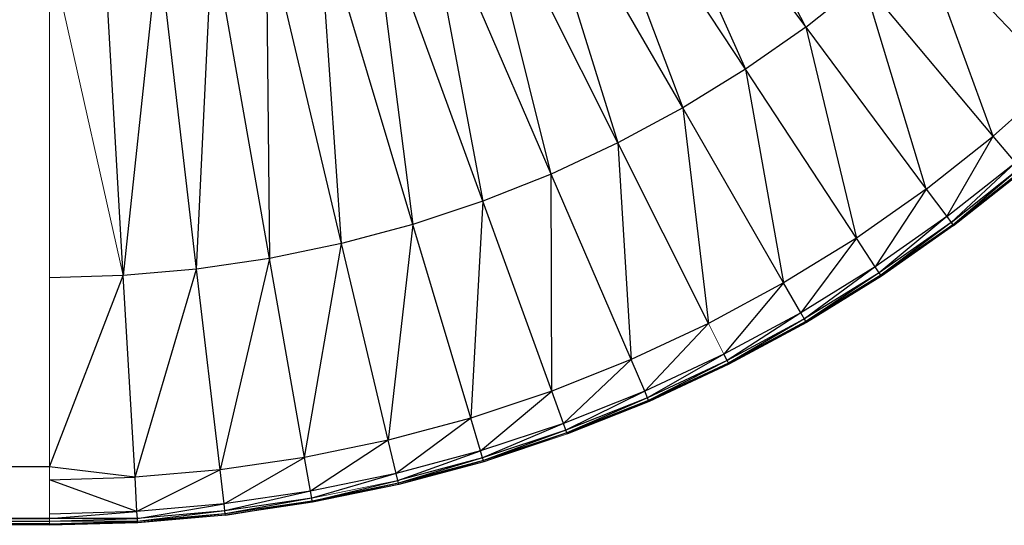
# Paper-space layout '_Back' of a CAD drawing. Header units: millimetres. Extents: x -1300 to 0, y 0 to 650.
# Tile 62 of 94: x -27 to -10, y 0 to 9. Entities that reach past the tile are written whole.
import ezdxf

# ---------------------------------------------------------------- set-up
doc = ezdxf.new("R2010")
doc.units = ezdxf.units.MM

psp = doc.layouts.new('_Back')

# ---------------------------------------------------------------- linework, layer by layer
at = {"color": 142, "linetype": 'Continuous', "lineweight": 18, "true_color": 0x0080c0}
for p, q in [((-26.301, 0.237), (-26.301, 15.023)), ((-25.03, 4.477), (-26.301, 10.11)), ((-14.659, 3.119), (-14.925, 3.65)), ((-17.362, 1.743), (-18.806, 1.264)), ((-20.29, 0.94), (-21.775, 0.633)), ((-26.301, 0.187), (-26.301, 0.237)), ((-26.301, 0.166), (-26.301, 0.187))]:
    psp.add_line(p, q, dxfattribs=at)
at = {"color": 7, "linetype": 'Continuous', "lineweight": 25}
for p, q in [((-13.246, 8.765), (-15.894, 13.898)), ((-16.633, 13.314), (-14.288, 8.036)), ((-16.633, 13.314), (-13.246, 8.765)), ((-14.288, 8.036), (-17.404, 12.774)), ((-17.404, 12.774), (-15.37, 7.369)), ((-18.206, 12.279), (-16.49, 6.765)), ((-15.37, 7.369), (-18.206, 12.279)), ((-17.642, 6.228), (-19.035, 11.833)), ((-16.49, 6.765), (-19.035, 11.833)), ((-17.642, 6.228), (-19.888, 11.434)), ((-19.888, 11.434), (-18.824, 5.758)), ((-20.763, 11.087), (-20.031, 5.358)), ((-18.824, 5.758), (-20.763, 11.087)), ((-20.031, 5.358), (-21.657, 10.791)), ((-21.259, 5.029), (-21.657, 10.791)), ((-21.259, 5.029), (-22.567, 10.547)), ((-22.567, 10.547), (-22.505, 4.772)), ((-10.008, 6.884), (-11.299, 10.4)), ((-8.906, 7.864), (-11.299, 10.4)), ((-26.301, 1.173), (-1274.114, 10.331)), ((-24.421, 10.22), (-25.03, 4.477)), ((-23.763, 4.587), (-24.421, 10.22)), ((-23.763, 4.587), (-23.489, 10.356)), ((-22.505, 4.772), (-23.489, 10.356)), ((-25.03, 4.477), (-25.36, 10.138)), ((-13.246, 8.765), (-12.249, 9.554)), ((-10.008, 6.884), (-12.249, 9.554)), ((-11.164, 5.969), (-12.249, 9.554)), ((-13.246, 8.765), (-14.288, 8.036)), ((-13.246, 8.765), (-12.372, 5.123)), ((-13.246, 8.765), (-11.164, 5.969)), ((-14.288, 8.036), (-15.37, 7.369)), ((-12.372, 5.123), (-14.288, 8.036)), ((-14.288, 8.036), (-13.627, 4.349)), ((-10.008, 6.884), (-8.906, 7.864)), ((-15.37, 7.369), (-16.49, 6.765)), ((-13.627, 4.349), (-15.37, 7.369)), ((-15.37, 7.369), (-14.925, 3.65)), ((-11.164, 5.969), (-10.008, 6.884)), ((-10.81, 5.493), (-10.008, 6.884)), ((-9.626, 6.429), (-10.008, 6.884)), ((-16.49, 6.765), (-17.642, 6.228)), ((-14.925, 3.65), (-16.49, 6.765)), ((-16.49, 6.765), (-16.261, 3.026)), ((-10.81, 5.493), (-9.626, 6.429)), ((-10.737, 5.395), (-9.626, 6.429)), ((-10.737, 5.395), (-9.548, 6.335)), ((-10.707, 5.354), (-9.548, 6.335)), ((-10.707, 5.354), (-9.515, 6.296)), ((-10.695, 5.338), (-9.515, 6.296)), ((-17.642, 6.228), (-18.824, 5.758)), ((-17.632, 2.482), (-17.642, 6.228)), ((-16.261, 3.026), (-17.642, 6.228)), ((-10.695, 5.338), (-9.502, 6.281)), ((-11.164, 5.969), (-12.372, 5.123)), ((-11.164, 5.969), (-12.046, 4.627)), ((-11.164, 5.969), (-10.81, 5.493)), ((-18.824, 5.758), (-20.031, 5.358)), ((-18.824, 5.758), (-19.031, 2.018)), ((-17.632, 2.482), (-18.824, 5.758)), ((-10.81, 5.493), (-12.046, 4.627)), ((-10.81, 5.493), (-11.979, 4.525)), ((-10.81, 5.493), (-10.737, 5.395)), ((-20.031, 5.358), (-21.259, 5.029)), ((-20.031, 5.358), (-20.455, 1.637)), ((-19.031, 2.018), (-20.031, 5.358)), ((-10.737, 5.395), (-11.979, 4.525)), ((-10.737, 5.395), (-11.951, 4.483)), ((-10.707, 5.354), (-11.951, 4.483)), ((-10.707, 5.354), (-11.94, 4.466)), ((-10.695, 5.338), (-11.94, 4.466)), ((-10.737, 5.395), (-10.707, 5.354)), ((-10.707, 5.354), (-10.695, 5.338)), ((-12.372, 5.123), (-13.627, 4.349)), ((-12.372, 5.123), (-13.33, 3.835)), ((-12.046, 4.627), (-12.372, 5.123)), ((-21.259, 5.029), (-22.505, 4.772)), ((-21.899, 1.339), (-21.259, 5.029)), ((-20.455, 1.637), (-21.259, 5.029)), ((-22.505, 4.772), (-23.763, 4.587)), ((-22.505, 4.772), (-23.358, 1.125)), ((-21.899, 1.339), (-22.505, 4.772)), ((-12.046, 4.627), (-13.33, 3.835)), ((-12.046, 4.627), (-13.269, 3.729)), ((-11.979, 4.525), (-12.046, 4.627)), ((-25.03, 4.477), (-26.301, 4.44)), ((-26.301, 1.173), (-25.03, 4.477)), ((-23.763, 4.587), (-25.03, 4.477)), ((-24.827, 0.996), (-25.03, 4.477)), ((-24.827, 0.996), (-23.763, 4.587)), ((-23.358, 1.125), (-23.763, 4.587)), ((-11.979, 4.525), (-13.269, 3.729)), ((-11.979, 4.525), (-13.244, 3.686)), ((-11.951, 4.483), (-13.244, 3.686)), ((-11.951, 4.483), (-13.234, 3.668)), ((-11.94, 4.466), (-13.234, 3.668)), ((-11.951, 4.483), (-11.979, 4.525)), ((-11.94, 4.466), (-11.951, 4.483)), ((-13.627, 4.349), (-14.925, 3.65)), ((-13.627, 4.349), (-14.659, 3.119)), ((-13.33, 3.835), (-13.627, 4.349)), ((-13.33, 3.835), (-14.659, 3.119)), ((-13.33, 3.835), (-14.604, 3.01)), ((-13.244, 3.686), (-13.33, 3.835)), ((-14.925, 3.65), (-16.261, 3.026)), ((-14.925, 3.65), (-16.026, 2.481)), ((-13.269, 3.729), (-14.604, 3.01)), ((-13.269, 3.729), (-14.581, 2.965)), ((-13.244, 3.686), (-14.581, 2.965)), ((-13.244, 3.686), (-14.572, 2.946)), ((-13.234, 3.668), (-14.572, 2.946)), ((-13.234, 3.668), (-13.244, 3.686)), ((-14.659, 3.119), (-16.026, 2.481)), ((-14.659, 3.119), (-15.978, 2.369)), ((-14.604, 3.01), (-14.659, 3.119)), ((-16.261, 3.026), (-17.632, 2.482)), ((-16.261, 3.026), (-17.429, 1.924)), ((-16.026, 2.481), (-16.261, 3.026)), ((-14.604, 3.01), (-15.978, 2.369)), ((-14.604, 3.01), (-15.958, 2.323)), ((-14.581, 2.965), (-15.958, 2.323)), ((-14.581, 2.965), (-15.95, 2.304)), ((-14.572, 2.946), (-15.95, 2.304)), ((-14.581, 2.965), (-14.604, 3.01)), ((-14.572, 2.946), (-14.581, 2.965)), ((-17.632, 2.482), (-19.031, 2.018)), ((-18.861, 1.449), (-17.632, 2.482)), ((-17.429, 1.924), (-17.632, 2.482)), ((-16.026, 2.481), (-17.429, 1.924)), ((-16.026, 2.481), (-17.387, 1.809)), ((-15.978, 2.369), (-16.026, 2.481)), ((-15.978, 2.369), (-17.387, 1.809)), ((-15.978, 2.369), (-17.369, 1.762)), ((-15.958, 2.323), (-17.369, 1.762)), ((-15.958, 2.323), (-17.362, 1.743)), ((-15.95, 2.304), (-17.362, 1.743)), ((-15.958, 2.323), (-15.978, 2.369)), ((-15.95, 2.304), (-15.958, 2.323)), ((-19.031, 2.018), (-20.455, 1.637)), ((-19.031, 2.018), (-20.318, 1.059)), ((-18.861, 1.449), (-19.031, 2.018)), ((-17.429, 1.924), (-18.861, 1.449)), ((-17.429, 1.924), (-18.826, 1.332)), ((-17.387, 1.809), (-17.429, 1.924)), ((-17.387, 1.809), (-18.826, 1.332)), ((-17.387, 1.809), (-18.811, 1.284)), ((-17.369, 1.762), (-18.811, 1.284)), ((-17.369, 1.762), (-18.806, 1.264)), ((-17.369, 1.762), (-17.387, 1.809)), ((-17.362, 1.743), (-17.369, 1.762)), ((-20.455, 1.637), (-21.899, 1.339)), ((-20.455, 1.637), (-21.796, 0.754)), ((-20.318, 1.059), (-20.455, 1.637)), ((-18.861, 1.449), (-20.318, 1.059)), ((-20.29, 0.94), (-18.861, 1.449)), ((-18.826, 1.332), (-18.861, 1.449)), ((-21.899, 1.339), (-23.358, 1.125)), ((-23.289, 0.535), (-21.899, 1.339)), ((-21.796, 0.754), (-21.899, 1.339)), ((-18.826, 1.332), (-20.29, 0.94)), ((-18.826, 1.332), (-20.279, 0.891)), ((-18.811, 1.284), (-20.279, 0.891)), ((-18.811, 1.284), (-20.274, 0.871)), ((-18.806, 1.264), (-20.274, 0.871)), ((-18.811, 1.284), (-18.826, 1.332)), ((-18.806, 1.264), (-18.811, 1.284)), ((-26.301, 1.173), (-1274.114, 1.173)), ((-26.301, 0.284), (-1274.114, 1.173)), ((-24.827, 0.996), (-26.301, 1.173)), ((-23.358, 1.125), (-24.827, 0.996)), ((-23.358, 1.125), (-24.793, 0.403)), ((-23.289, 0.535), (-23.358, 1.125)), ((-20.318, 1.059), (-21.796, 0.754)), ((-20.318, 1.059), (-21.775, 0.633)), ((-20.29, 0.94), (-20.318, 1.059)), ((-26.301, 0.953), (-24.827, 0.996)), ((-24.793, 0.403), (-26.301, 0.953)), ((-24.793, 0.403), (-24.827, 0.996)), ((-21.766, 0.584), (-20.29, 0.94)), ((-20.279, 0.891), (-21.766, 0.584)), ((-20.279, 0.891), (-21.763, 0.563)), ((-20.274, 0.871), (-21.763, 0.563)), ((-20.279, 0.891), (-20.29, 0.94)), ((-20.274, 0.871), (-20.279, 0.891)), ((-21.796, 0.754), (-23.289, 0.535)), ((-21.796, 0.754), (-23.275, 0.414)), ((-21.775, 0.633), (-21.796, 0.754)), ((-23.289, 0.535), (-24.793, 0.403)), ((-24.785, 0.281), (-23.289, 0.535)), ((-23.275, 0.414), (-23.289, 0.535)), ((-21.775, 0.633), (-23.275, 0.414)), ((-21.775, 0.633), (-23.269, 0.363)), ((-21.766, 0.584), (-23.269, 0.363)), ((-23.267, 0.343), (-21.766, 0.584)), ((-21.763, 0.563), (-23.267, 0.343)), ((-21.766, 0.584), (-21.775, 0.633)), ((-21.763, 0.563), (-21.766, 0.584)), ((-24.793, 0.403), (-26.301, 0.36)), ((-26.301, 0.284), (-24.793, 0.403)), ((-24.785, 0.281), (-24.793, 0.403)), ((-23.275, 0.414), (-24.785, 0.281)), ((-23.275, 0.414), (-24.783, 0.231)), ((-23.269, 0.363), (-24.783, 0.231)), ((-23.269, 0.363), (-24.781, 0.211)), ((-23.267, 0.343), (-24.781, 0.211)), ((-23.269, 0.363), (-23.275, 0.414)), ((-23.267, 0.343), (-23.269, 0.363)), ((-1274.114, 0.284), (-26.301, 0.284)), ((-1274.114, 0.236), (-26.301, 0.284)), ((-1274.114, 0.236), (-26.301, 0.236)), ((-1274.114, 0.196), (-26.301, 0.236)), ((-1274.114, 0.196), (-26.301, 0.196)), ((-1274.114, 0.175), (-26.301, 0.196)), ((-26.301, 0.175), (-1274.114, 0.175)), ((-24.785, 0.281), (-26.301, 0.284)), ((-26.301, 0.237), (-24.785, 0.281)), ((-24.783, 0.231), (-26.301, 0.237)), ((-24.783, 0.231), (-26.301, 0.187)), ((-26.301, 0.175), (-24.783, 0.231)), ((-24.781, 0.211), (-26.301, 0.175)), ((-24.781, 0.211), (-26.301, 0.166)), ((-24.783, 0.231), (-24.785, 0.281)), ((-24.781, 0.211), (-24.783, 0.231))]:
    psp.add_line(p, q, dxfattribs=at)

doc.saveas('drawing.dxf')
